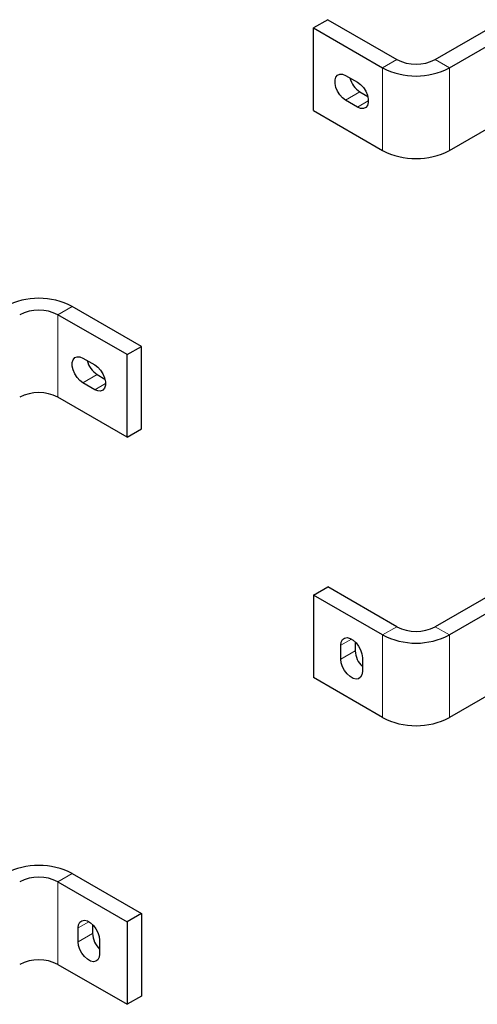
# Paper-space layout 'Blatt2' of a CAD drawing. Header units: millimetres. Extents: x 5 to 418, y 2 to 292.
# Tile 33 of 43: x 294 to 321, y 65 to 124. Entities that reach past the tile are written whole.
import ezdxf

# ---------------------------------------------------------------- set-up
doc = ezdxf.new("R2010")
doc.units = ezdxf.units.MM

psp = doc.layouts.new('Blatt2')

# ---------------------------------------------------------------- linework, layer by layer
at = {"color": 7, "linetype": 'Continuous', "lineweight": 25}
for p, q in [((311.8829, 123.5186), (311.0344, 123.0287)), ((311.8829, 123.5186), (315.9841, 121.151)), ((311.0344, 123.0287), (315.1356, 120.6612)), ((311.0344, 118.1295), (311.0344, 123.0287)), ((318.2469, 121.151), (321.641, 123.1104)), ((319.0954, 120.6612), (322.4895, 122.6205)), ((312.9436, 120.2119), (313.6507, 119.8037)), ((313.7921, 119.2319), (314.2507, 118.9672)), ((313.6507, 118.3339), (312.9436, 118.7421)), ((311.0344, 118.1295), (315.1356, 115.7619)), ((319.0954, 115.7619), (322.4895, 117.7213)), ((300.833, 104.1404), (296.7317, 106.5079)), ((299.9844, 103.6505), (295.8832, 106.0181)), ((299.9844, 103.6505), (300.833, 104.1404)), ((300.833, 99.2411), (300.833, 104.1404)), ((297.3681, 103.4461), (298.0752, 103.0379)), ((299.9844, 98.7513), (299.9844, 103.6505)), ((298.2167, 102.4662), (298.6753, 102.2014)), ((298.0752, 101.5682), (297.3681, 101.9764)), ((299.9844, 98.7513), (295.8832, 101.1189)), ((299.9844, 98.7513), (300.833, 99.2411)), ((311.0344, 89.3873), (311.8829, 89.8771)), ((315.1356, 87.0197), (311.0344, 89.3873)), ((311.0344, 89.3873), (311.0344, 84.488)), ((315.9841, 87.5095), (311.8829, 89.8771)), ((321.641, 89.4689), (318.2469, 87.5095)), ((322.4895, 88.9791), (319.0954, 87.0197)), ((313.5092, 86.6101), (313.5092, 86.0803)), ((312.6607, 85.5905), (312.6607, 86.407)), ((313.9335, 85.6723), (313.9335, 84.8557)), ((315.1356, 82.1204), (311.0344, 84.488)), ((322.4895, 84.0798), (319.0954, 82.1204)), ((296.7317, 72.8665), (300.833, 70.4989)), ((295.8832, 72.3766), (299.9844, 70.009)), ((300.833, 70.4989), (299.9844, 70.009)), ((300.833, 70.4989), (300.833, 65.5996)), ((297.0853, 68.8248), (297.0853, 69.6413)), ((297.9338, 69.8443), (297.9338, 69.3146)), ((299.9844, 70.009), (299.9844, 65.1098)), ((298.3581, 68.9066), (298.3581, 68.09)), ((295.8832, 67.4774), (299.9844, 65.1098)), ((300.833, 65.5996), (299.9844, 65.1098))]:
    psp.add_line(p, q, dxfattribs=at)
at = {"color": 7, "linetype": 'Continuous', "lineweight": 18}
for p, q in [((315.1356, 120.6612), (315.9841, 121.151)), ((318.2469, 121.151), (319.0954, 120.6612)), ((315.1356, 115.7619), (315.1356, 120.6612)), ((319.0954, 115.7619), (319.0954, 120.6612)), ((312.9436, 118.7421), (313.7921, 119.2319)), ((313.6507, 118.3339), (314.2871, 118.7013)), ((296.7317, 106.5079), (295.8832, 106.0181)), ((295.8832, 101.1189), (295.8832, 106.0181)), ((298.2167, 102.4662), (297.3681, 101.9764)), ((298.7116, 101.9355), (298.0752, 101.5682)), ((315.1356, 87.0197), (315.9841, 87.5095)), ((318.2469, 87.5095), (319.0954, 87.0197)), ((312.6607, 86.407), (313.2972, 86.7745)), ((315.1356, 87.0197), (315.1356, 82.1204)), ((319.0954, 87.0197), (319.0954, 82.1204)), ((312.6607, 85.5905), (313.5092, 86.0803)), ((296.7317, 72.8665), (295.8832, 72.3766)), ((295.8832, 72.3766), (295.8832, 67.4774)), ((297.7218, 70.0088), (297.0853, 69.6413)), ((297.9338, 69.3146), (297.0853, 68.8248))]:
    psp.add_line(p, q, dxfattribs=at)
at = {"color": 7, "linetype": 'Continuous', "lineweight": 25, "flags": 128}
for points in [[(312.9436, 118.7421), (312.7643, 118.8754), (312.5995, 119.0574), (312.4626, 119.2734), (312.3647, 119.5059), (312.3136, 119.736), (312.3136, 119.9452), (312.3647, 120.1164), (312.4626, 120.2359), (312.5995, 120.2938), (312.7643, 120.2856), (312.9436, 120.2119)], [(313.6507, 119.8037), (313.83, 119.6704), (313.9947, 119.4884), (314.1316, 119.2724), (314.2296, 119.0399), (314.2806, 118.8097), (314.2806, 118.6005), (314.2296, 118.4293), (314.1316, 118.3099), (313.9947, 118.2519), (313.83, 118.2601), (313.6507, 118.3339)], [(297.3681, 101.9764), (297.1888, 102.1096), (297.0241, 102.2916), (296.8872, 102.5076), (296.7892, 102.7401), (296.7382, 102.9703), (296.7382, 103.1795), (296.7892, 103.3507), (296.8872, 103.4701), (297.0241, 103.5281), (297.1888, 103.5199), (297.3681, 103.4461)], [(298.0752, 103.0379), (298.2545, 102.9047), (298.4193, 102.7226), (298.5562, 102.5066), (298.6541, 102.2741), (298.7052, 102.044), (298.7052, 101.8348), (298.6541, 101.6636), (298.5562, 101.5441), (298.4193, 101.4862), (298.2545, 101.4944), (298.0752, 101.5682)], [(312.6607, 86.407), (312.6865, 86.5992), (312.7617, 86.746), (312.8804, 86.8356), (313.0327, 86.8607), (313.2065, 86.8193), (313.3877, 86.7148), (313.5615, 86.5555), (313.7139, 86.3545), (313.8325, 86.1279), (313.9077, 85.8942), (313.9335, 85.6723)], [(313.9335, 84.8557), (313.9077, 84.6636), (313.8325, 84.5167), (313.7139, 84.4271), (313.5615, 84.402), (313.3877, 84.4434), (313.2065, 84.548), (313.0327, 84.7073), (312.8804, 84.9083), (312.7617, 85.1349), (312.6865, 85.3686), (312.6607, 85.5905)], [(297.0853, 69.6413), (297.1111, 69.8335), (297.1863, 69.9803), (297.3049, 70.0699), (297.4573, 70.095), (297.6311, 70.0536), (297.8123, 69.9491), (297.9861, 69.7898), (298.1384, 69.5887), (298.2571, 69.3622), (298.3323, 69.1285), (298.3581, 68.9066)], [(298.3581, 68.09), (298.3323, 67.8979), (298.2571, 67.751), (298.1384, 67.6614), (297.9861, 67.6363), (297.8123, 67.6777), (297.6311, 67.7823), (297.4573, 67.9415), (297.3049, 68.1426), (297.1863, 68.3691), (297.1111, 68.6029), (297.0853, 68.8248)]]:
    psp.add_lwpolyline(points, dxfattribs=at)
at = {"color": 7, "linetype": 'Continuous', "lineweight": 25}
for centre, radius, start, end in [((317.1155, 123.3345), 2.4592, 242.609672, 297.390328), ((317.1155, 124.4614), 4.285, 242.480539, 297.519461), ((314.5503, 120.4093), 1.4004, 194.088311, 237.218911), ((317.1155, 119.5621), 4.285, 242.480539, 297.519461), ((294.7518, 102.7077), 4.285, 62.480539, 117.519461), ((294.7518, 103.8346), 2.4592, 62.609672, 117.390328), ((298.9749, 103.6436), 1.4004, 194.088311, 237.218911), ((294.7518, 98.9353), 2.4592, 62.609672, 117.390328), ((317.1155, 89.6931), 2.4592, 242.609672, 297.390328), ((317.1155, 90.8199), 4.285, 242.480539, 297.519461), ((314.9187, 86.1531), 1.4113, 182.955924, 225.729312), ((317.1155, 85.9206), 4.285, 242.480539, 297.519461), ((294.7518, 69.0663), 4.285, 62.480539, 117.519461), ((294.7518, 70.1931), 2.4592, 62.609672, 117.390328), ((299.3432, 69.3874), 1.4113, 182.955924, 225.729312), ((294.7518, 65.2938), 2.4592, 62.609672, 117.390328)]:
    psp.add_arc(centre, radius, start, end, dxfattribs=at)

doc.saveas('drawing.dxf')
